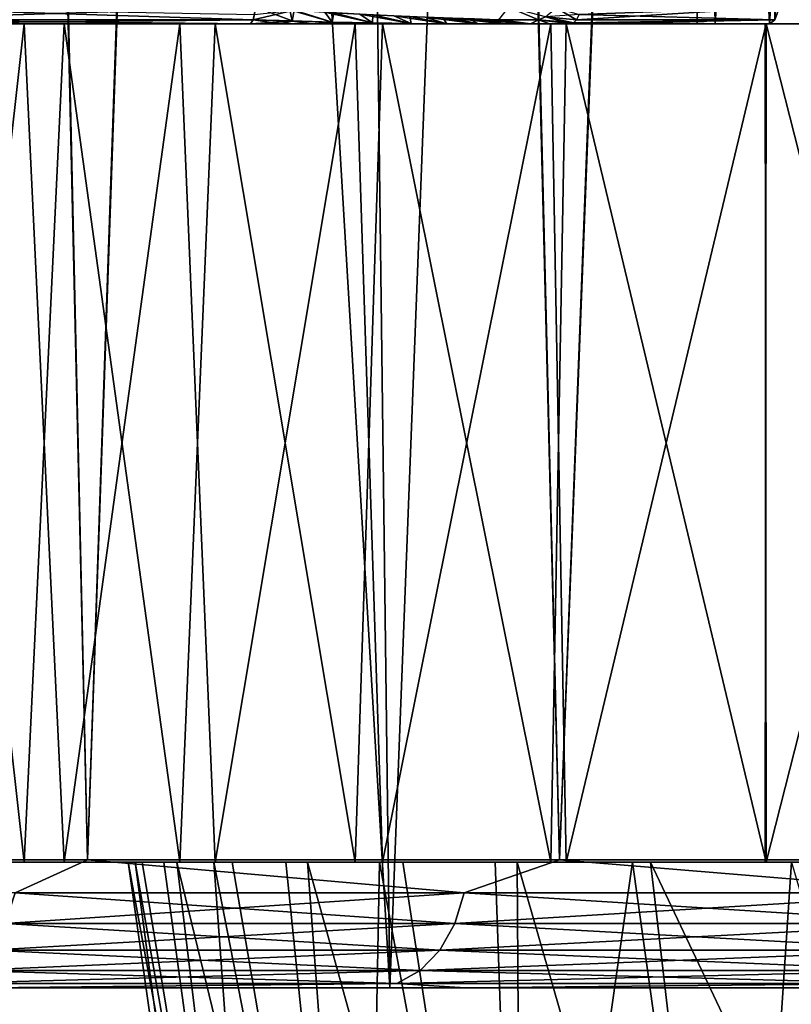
# Model space of a CAD drawing. Header units: millimetres. Extents: x -271.8 to -228.2, y -33.7 to 39.
# Tile 86 of 256: x -266.3 to -264.4, y 13 to 15.3. Entities that reach past the tile are written whole.
import ezdxf

# ---------------------------------------------------------------- set-up
doc = ezdxf.new("R2010")
doc.units = ezdxf.units.MM
doc.header["$LTSCALE"] = 21.359881
for name, color, linetype in [('13', 7, 'CONTINUOUS'), ('130', 7, 'CONTINUOUS'), ('142', 7, 'CONTINUOUS'), ('219', 7, 'CONTINUOUS'), ('221', 7, 'CONTINUOUS'), ('23', 7, 'CONTINUOUS'), ('248', 7, 'CONTINUOUS'), ('249', 7, 'CONTINUOUS'), ('250', 7, 'CONTINUOUS'), ('251', 7, 'CONTINUOUS'), ('252', 7, 'CONTINUOUS'), ('253', 7, 'CONTINUOUS'), ('26', 7, 'CONTINUOUS'), ('270', 7, 'CONTINUOUS'), ('272', 7, 'CONTINUOUS'), ('279', 7, 'CONTINUOUS'), ('280', 7, 'CONTINUOUS'), ('40', 7, 'CONTINUOUS'), ('67', 7, 'CONTINUOUS'), ('68', 7, 'CONTINUOUS'), ('70', 7, 'CONTINUOUS'), ('73', 7, 'CONTINUOUS'), ('77', 7, 'CONTINUOUS'), ('80', 7, 'CONTINUOUS')]:
    doc.layers.add(name, color=color, linetype=linetype)

msp = doc.modelspace()

# ---------------------------------------------------------------- linework, layer by layer
at = {"layer": '13', "color": 98, "linetype": 'Continuous', "true_color": 0x001a00}
for points in [[(-266.5704, 15.3, -5.6277), (-266.2474, 15.3, -6.5017), (-266.4714, 13.3, -5.9112), (-266.5704, 15.3, -5.6277)], [(-266.2474, 13.3, 6.5017), (-266.4714, 15.3, 5.9112), (-266.5704, 13.3, 5.6277), (-266.2474, 13.3, 6.5017)], [(-266.4714, 13.3, -5.9112), (-266.2474, 15.3, -6.5017), (-266.1517, 13.3, -6.7359), (-266.4714, 13.3, -5.9112)], [(-266.1517, 15.3, 6.7359), (-266.4714, 15.3, 5.9112), (-266.2474, 13.3, 6.5017), (-266.1517, 15.3, 6.7359)], [(-266.2474, 15.3, -6.5017), (-265.8762, 15.3, -7.3618), (-266.1517, 13.3, -6.7359), (-266.2474, 15.3, -6.5017)], [(-265.8762, 13.3, 7.3618), (-266.1517, 15.3, 6.7359), (-266.2474, 13.3, 6.5017), (-265.8762, 13.3, 7.3618)], [(-266.1517, 13.3, -6.7359), (-265.8762, 15.3, -7.3618), (-265.7915, 13.3, -7.5418), (-266.1517, 13.3, -6.7359)], [(-265.7915, 15.3, 7.5418), (-266.1517, 15.3, 6.7359), (-265.8762, 13.3, 7.3618), (-265.7915, 15.3, 7.5418)], [(-265.8762, 15.3, -7.3618), (-265.4571, 15.3, -8.2054), (-265.7915, 13.3, -7.5418), (-265.8762, 15.3, -7.3618)], [(-265.4571, 13.3, 8.2054), (-265.7915, 15.3, 7.5418), (-265.8762, 13.3, 7.3618), (-265.4571, 13.3, 8.2054)], [(-265.7915, 13.3, -7.5418), (-265.4571, 15.3, -8.2054), (-265.3918, 13.3, -8.3272), (-265.7915, 13.3, -7.5418)], [(-265.3918, 15.3, 8.3272), (-265.7915, 15.3, 7.5418), (-265.4571, 13.3, 8.2054), (-265.3918, 15.3, 8.3272)], [(-265.4571, 15.3, -8.2054), (-264.9904, 15.3, -9.0299), (-265.3918, 13.3, -8.3272), (-265.4571, 15.3, -8.2054)], [(-264.9904, 13.3, 9.0299), (-265.3918, 15.3, 8.3272), (-265.4571, 13.3, 8.2054), (-264.9904, 13.3, 9.0299)], [(-265.3918, 13.3, -8.3272), (-264.9904, 15.3, -9.0299), (-264.9539, 13.3, -9.0902), (-265.3918, 13.3, -8.3272)], [(-264.9539, 15.3, 9.0902), (-265.3918, 15.3, 8.3272), (-264.9904, 13.3, 9.0299), (-264.9539, 15.3, 9.0902)], [(-264.9904, 15.3, -9.0299), (-264.4766, 15.3, -9.8325), (-264.9539, 13.3, -9.0902), (-264.9904, 15.3, -9.0299)], [(-264.4766, 13.3, 9.8325), (-264.9539, 15.3, 9.0902), (-264.9904, 13.3, 9.0299), (-264.4766, 13.3, 9.8325)], [(-264.9539, 13.3, -9.0902), (-264.4766, 15.3, -9.8325), (-264.4787, 13.3, -9.8294), (-264.9539, 13.3, -9.0902)], [(-264.4787, 15.3, 9.8294), (-264.9539, 15.3, 9.0902), (-264.4766, 13.3, 9.8325), (-264.4787, 15.3, 9.8294)], [(-264.4787, 13.3, -9.8294), (-264.4766, 15.3, -9.8325), (-263.9677, 13.3, -10.543), (-264.4787, 13.3, -9.8294)], [(-263.9677, 15.3, 10.543), (-264.4787, 15.3, 9.8294), (-264.4766, 13.3, 9.8325), (-263.9677, 15.3, 10.543)], [(-264.4766, 15.3, -9.8325), (-263.9163, 15.3, -10.6106), (-263.9677, 13.3, -10.543), (-264.4766, 15.3, -9.8325)], [(-263.9163, 13.3, 10.6106), (-263.9677, 15.3, 10.543), (-264.4766, 13.3, 9.8325), (-263.9163, 13.3, 10.6106)]]:
    msp.add_3dface(points, dxfattribs=at)
at = {"layer": '130', "color": 3, "linetype": 'Continuous'}
for points in [[(-267.097, 13.3052, 10.5715), (-266.0965, 13.3052, 12.0402), (-266.2686, 13.2269, 11.8219), (-267.097, 13.3052, 10.5715)], [(-266.0965, 13.3052, 12.0402), (-265.1973, 13.2269, 13.1706), (-266.2686, 13.2269, 11.8219), (-266.0965, 13.3052, 12.0402)], [(-266.0965, 13.3052, 12.0402), (-264.9702, 13.3052, 13.4148), (-265.1973, 13.2269, 13.1706), (-266.0965, 13.3052, 12.0402)], [(-264.9702, 13.3052, 13.4148), (-264.0146, 13.2269, 14.4227), (-265.1973, 13.2269, 13.1706), (-264.9702, 13.3052, 13.4148)], [(-264.9702, 13.3052, 13.4148), (-263.7269, 13.3052, 14.6846), (-264.0146, 13.2269, 14.4227), (-264.9702, 13.3052, 13.4148)], [(-265.2195, 13.1532, 13.1898), (-266.2923, 13.1532, 11.8392), (-265.1973, 13.2269, 13.1706), (-265.2195, 13.1532, 13.1898)], [(-265.1973, 13.2269, 13.1706), (-266.2923, 13.1532, 11.8392), (-266.2686, 13.2269, 11.8219), (-265.1973, 13.2269, 13.1706)], [(-264.035, 13.1532, 14.4437), (-265.2195, 13.1532, 13.1898), (-264.0146, 13.2269, 14.4227), (-264.035, 13.1532, 14.4437)], [(-264.0146, 13.2269, 14.4227), (-265.2195, 13.1532, 13.1898), (-265.1973, 13.2269, 13.1706), (-264.0146, 13.2269, 14.4227)], [(-265.2554, 13.0898, 13.221), (-266.3308, 13.0898, 11.8671), (-265.2195, 13.1532, 13.1898), (-265.2554, 13.0898, 13.221)], [(-265.2195, 13.1532, 13.1898), (-266.3308, 13.0898, 11.8671), (-266.2923, 13.1532, 11.8392), (-265.2195, 13.1532, 13.1898)], [(-264.0682, 13.0898, 14.4779), (-265.2554, 13.0898, 13.221), (-264.035, 13.1532, 14.4437), (-264.0682, 13.0898, 14.4779)], [(-264.035, 13.1532, 14.4437), (-265.2554, 13.0898, 13.221), (-265.2195, 13.1532, 13.1898), (-264.035, 13.1532, 14.4437)], [(-265.3027, 13.0411, 13.2619), (-266.3813, 13.0411, 11.9039), (-265.2554, 13.0898, 13.221), (-265.3027, 13.0411, 13.2619)], [(-265.2554, 13.0898, 13.221), (-266.3813, 13.0411, 11.9039), (-266.3308, 13.0898, 11.8671), (-265.2554, 13.0898, 13.221)], [(-264.1118, 13.0411, 14.5227), (-265.3027, 13.0411, 13.2619), (-264.0682, 13.0898, 14.4779), (-264.1118, 13.0411, 14.5227)], [(-264.0682, 13.0898, 14.4779), (-265.3027, 13.0411, 13.2619), (-265.2554, 13.0898, 13.221), (-264.0682, 13.0898, 14.4779)], [(-265.3579, 13.0104, 13.3098), (-266.4405, 13.0104, 11.9468), (-265.3027, 13.0411, 13.2619), (-265.3579, 13.0104, 13.3098)], [(-265.3027, 13.0411, 13.2619), (-266.4405, 13.0104, 11.9468), (-266.3813, 13.0411, 11.9039), (-265.3027, 13.0411, 13.2619)], [(-264.1627, 13.0104, 14.5751), (-265.3579, 13.0104, 13.3098), (-264.1118, 13.0411, 14.5227), (-264.1627, 13.0104, 14.5751)], [(-264.1118, 13.0411, 14.5227), (-265.3579, 13.0104, 13.3098), (-265.3027, 13.0411, 13.2619), (-264.1118, 13.0411, 14.5227)], [(-265.3579, 13.0104, 13.3098), (-266.3369, 13, 12.2196), (-266.4405, 13.0104, 11.9468), (-265.3579, 13.0104, 13.3098)], [(-265.1938, 13, 13.6147), (-266.3369, 13, 12.2196), (-265.3579, 13.0104, 13.3098), (-265.1938, 13, 13.6147)], [(-264.1627, 13.0104, 14.5751), (-265.1938, 13, 13.6147), (-265.3579, 13.0104, 13.3098), (-264.1627, 13.0104, 14.5751)], [(-263.9319, 13, 14.9035), (-265.1938, 13, 13.6147), (-264.1627, 13.0104, 14.5751), (-263.9319, 13, 14.9035)]]:
    msp.add_3dface(points, dxfattribs=at)
at = {"layer": '142', "color": 3, "linetype": 'Continuous'}
for points in [[(-266.0965, 13.3052, -12.0402), (-267.097, 13.3052, -10.5715), (-266.2686, 13.2269, -11.8219), (-266.0965, 13.3052, -12.0402)], [(-266.0965, 13.3052, -12.0402), (-266.2686, 13.2269, -11.8219), (-265.1973, 13.2269, -13.1706), (-266.0965, 13.3052, -12.0402)], [(-264.9702, 13.3052, -13.4148), (-266.0965, 13.3052, -12.0402), (-265.1973, 13.2269, -13.1706), (-264.9702, 13.3052, -13.4148)], [(-264.9702, 13.3052, -13.4148), (-265.1973, 13.2269, -13.1706), (-264.0146, 13.2269, -14.4227), (-264.9702, 13.3052, -13.4148)], [(-263.7269, 13.3052, -14.6846), (-264.9702, 13.3052, -13.4148), (-264.0146, 13.2269, -14.4227), (-263.7269, 13.3052, -14.6846)], [(-266.2923, 13.1532, -11.8392), (-265.2195, 13.1532, -13.1898), (-266.2686, 13.2269, -11.8219), (-266.2923, 13.1532, -11.8392)], [(-266.2686, 13.2269, -11.8219), (-265.2195, 13.1532, -13.1898), (-265.1973, 13.2269, -13.1706), (-266.2686, 13.2269, -11.8219)], [(-265.2195, 13.1532, -13.1898), (-264.035, 13.1532, -14.4437), (-265.1973, 13.2269, -13.1706), (-265.2195, 13.1532, -13.1898)], [(-265.1973, 13.2269, -13.1706), (-264.035, 13.1532, -14.4437), (-264.0146, 13.2269, -14.4227), (-265.1973, 13.2269, -13.1706)], [(-266.3308, 13.0898, -11.8671), (-265.2554, 13.0898, -13.221), (-266.2923, 13.1532, -11.8392), (-266.3308, 13.0898, -11.8671)], [(-266.2923, 13.1532, -11.8392), (-265.2554, 13.0898, -13.221), (-265.2195, 13.1532, -13.1898), (-266.2923, 13.1532, -11.8392)], [(-265.2554, 13.0898, -13.221), (-264.0682, 13.0898, -14.4779), (-265.2195, 13.1532, -13.1898), (-265.2554, 13.0898, -13.221)], [(-265.2195, 13.1532, -13.1898), (-264.0682, 13.0898, -14.4779), (-264.035, 13.1532, -14.4437), (-265.2195, 13.1532, -13.1898)], [(-266.3813, 13.0411, -11.9039), (-265.3027, 13.0411, -13.2619), (-266.3308, 13.0898, -11.8671), (-266.3813, 13.0411, -11.9039)], [(-266.3308, 13.0898, -11.8671), (-265.3027, 13.0411, -13.2619), (-265.2554, 13.0898, -13.221), (-266.3308, 13.0898, -11.8671)], [(-265.3027, 13.0411, -13.2619), (-264.1118, 13.0411, -14.5227), (-265.2554, 13.0898, -13.221), (-265.3027, 13.0411, -13.2619)], [(-265.2554, 13.0898, -13.221), (-264.1118, 13.0411, -14.5227), (-264.0682, 13.0898, -14.4779), (-265.2554, 13.0898, -13.221)], [(-266.4405, 13.0104, -11.9468), (-265.3579, 13.0104, -13.3098), (-266.3813, 13.0411, -11.9039), (-266.4405, 13.0104, -11.9468)], [(-266.3813, 13.0411, -11.9039), (-265.3579, 13.0104, -13.3098), (-265.3027, 13.0411, -13.2619), (-266.3813, 13.0411, -11.9039)], [(-265.3579, 13.0104, -13.3098), (-264.1627, 13.0104, -14.5751), (-265.3027, 13.0411, -13.2619), (-265.3579, 13.0104, -13.3098)], [(-265.3027, 13.0411, -13.2619), (-264.1627, 13.0104, -14.5751), (-264.1118, 13.0411, -14.5227), (-265.3027, 13.0411, -13.2619)], [(-266.4405, 13.0104, -11.9468), (-266.3369, 13, -12.2196), (-265.3579, 13.0104, -13.3098), (-266.4405, 13.0104, -11.9468)], [(-266.3369, 13, -12.2196), (-265.1938, 13, -13.6147), (-265.3579, 13.0104, -13.3098), (-266.3369, 13, -12.2196)], [(-265.3579, 13.0104, -13.3098), (-265.1938, 13, -13.6147), (-264.1627, 13.0104, -14.5751), (-265.3579, 13.0104, -13.3098)], [(-265.1938, 13, -13.6147), (-263.9319, 13, -14.9035), (-264.1627, 13.0104, -14.5751), (-265.1938, 13, -13.6147)]]:
    msp.add_3dface(points, dxfattribs=at)
at = {"layer": '219', "color": 3, "linetype": 'Continuous'}
for points in [[(-264.9294, 15.3102, -2.4067), (-264.923, 15.3228, -2.4433), (-264.4562, 15.3102, -2.3232), (-264.9294, 15.3102, -2.4067)], [(-264.4562, 15.3102, -2.3232), (-264.923, 15.3228, -2.4433), (-264.4445, 15.3401, -2.3945), (-264.4562, 15.3102, -2.3232)], [(-264.4683, 15.3, -2.2465), (-264.9429, 15.3, -2.3302), (-264.9361, 15.3026, -2.3688), (-264.4683, 15.3, -2.2465)], [(-264.4683, 15.3, -2.2465), (-264.9361, 15.3026, -2.3688), (-264.4562, 15.3102, -2.3232), (-264.4683, 15.3, -2.2465)], [(-264.9361, 15.3026, -2.3688), (-264.9294, 15.3102, -2.4067), (-264.4562, 15.3102, -2.3232), (-264.9361, 15.3026, -2.3688)]]:
    msp.add_3dface(points, dxfattribs=at)
at = {"layer": '221', "color": 3, "linetype": 'Continuous'}
for points in [[(-264.923, 15.3228, 2.4432), (-264.9294, 15.3102, 2.4067), (-264.4445, 15.3401, 2.3945), (-264.923, 15.3228, 2.4432)], [(-264.4445, 15.3401, 2.3945), (-264.9294, 15.3102, 2.4067), (-264.4562, 15.3102, 2.3232), (-264.4445, 15.3401, 2.3945)], [(-264.9429, 15.3, 2.3302), (-264.4683, 15.3, 2.2465), (-264.4562, 15.3102, 2.3232), (-264.9429, 15.3, 2.3302)], [(-264.9361, 15.3026, 2.3687), (-264.9429, 15.3, 2.3302), (-264.4562, 15.3102, 2.3232), (-264.9361, 15.3026, 2.3687)], [(-264.9294, 15.3102, 2.4067), (-264.9361, 15.3026, 2.3687), (-264.4562, 15.3102, 2.3232), (-264.9294, 15.3102, 2.4067)]]:
    msp.add_3dface(points, dxfattribs=at)
at = {"layer": '23', "color": 98, "linetype": 'Continuous', "true_color": 0x001a00}
for points in [[(-266.2474, 15.3, -6.5017), (-266.5704, 15.3, -5.6277), (-266.4714, 15.3, 5.9112), (-266.2474, 15.3, -6.5017)], [(-266.2474, 15.3, -6.5017), (-266.4714, 15.3, 5.9112), (-266.1517, 15.3, 6.7359), (-266.2474, 15.3, -6.5017)], [(-265.8762, 15.3, -7.3618), (-266.2474, 15.3, -6.5017), (-266.1517, 15.3, 6.7359), (-265.8762, 15.3, -7.3618)], [(-265.8762, 15.3, -7.3618), (-266.1517, 15.3, 6.7359), (-265.7915, 15.3, 7.5418), (-265.8762, 15.3, -7.3618)], [(-265.4571, 15.3, -8.2054), (-265.8762, 15.3, -7.3618), (-265.7915, 15.3, 7.5418), (-265.4571, 15.3, -8.2054)], [(-265.4571, 15.3, -8.2054), (-265.7915, 15.3, 7.5418), (-265.3918, 15.3, 8.3272), (-265.4571, 15.3, -8.2054)], [(-264.9904, 15.3, -9.0299), (-265.4571, 15.3, -8.2054), (-265.3918, 15.3, 8.3272), (-264.9904, 15.3, -9.0299)], [(-264.9904, 15.3, -9.0299), (-265.3918, 15.3, 8.3272), (-264.9539, 15.3, 9.0902), (-264.9904, 15.3, -9.0299)], [(-264.4766, 15.3, -9.8325), (-264.9904, 15.3, -9.0299), (-264.4787, 15.3, 9.8294), (-264.4766, 15.3, -9.8325)], [(-264.9904, 15.3, -9.0299), (-264.9539, 15.3, 9.0902), (-264.4787, 15.3, 9.8294), (-264.9904, 15.3, -9.0299)], [(-264.4766, 15.3, -9.8325), (-264.4787, 15.3, 9.8294), (-263.9677, 15.3, 10.543), (-264.4766, 15.3, -9.8325)], [(-263.9163, 15.3, -10.6106), (-264.4766, 15.3, -9.8325), (-263.9379, 15.3, -1.3171), (-263.9163, 15.3, -10.6106)], [(-264.4766, 15.3, -9.8325), (-263.9677, 15.3, 10.543), (-263.9959, 15.3, 0.3382), (-264.4766, 15.3, -9.8325)], [(-263.9379, 15.3, -1.3171), (-264.4766, 15.3, -9.8325), (-263.9914, 15.3, -0.4919), (-263.9379, 15.3, -1.3171)], [(-263.9914, 15.3, -0.4919), (-264.4766, 15.3, -9.8325), (-263.9959, 15.3, 0.3382), (-263.9914, 15.3, -0.4919)]]:
    msp.add_3dface(points, dxfattribs=at)
at = {"layer": '248', "color": 3, "linetype": 'Continuous'}
for points in [[(-266.6499, 15.3229, 1.2708), (-266.6531, 15.3102, 1.2338), (-265.6944, 15.3402, 1.2226), (-266.6499, 15.3229, 1.2708)], [(-265.6944, 15.3402, 1.2226), (-266.6531, 15.3102, 1.2338), (-265.7007, 15.3102, 1.1504), (-265.6944, 15.3402, 1.2226)], [(-266.6599, 15.3, 1.1564), (-265.7075, 15.3, 1.0731), (-265.7007, 15.3102, 1.1504), (-266.6599, 15.3, 1.1564)], [(-266.6531, 15.3102, 1.2338), (-266.6599, 15.3, 1.1564), (-265.7007, 15.3102, 1.1504), (-266.6531, 15.3102, 1.2338)]]:
    msp.add_3dface(points, dxfattribs=at)
at = {"layer": '249', "color": 3, "linetype": 'Continuous'}
for points in [[(-265.6944, 15.3402, 1.2226), (-265.7007, 15.3102, 1.1504), (-265.6078, 15.3072, 1.1374), (-265.6944, 15.3402, 1.2226)], [(-265.6944, 15.3402, 1.2226), (-265.6078, 15.3072, 1.1374), (-265.6134, 15.334, 1.2109), (-265.6944, 15.3402, 1.2226)], [(-265.6078, 15.3072, 1.1374), (-265.512, 15.3047, 1.1403), (-265.6134, 15.334, 1.2109), (-265.6078, 15.3072, 1.1374)], [(-265.6134, 15.334, 1.2109), (-265.512, 15.3047, 1.1403), (-265.5298, 15.3285, 1.2128), (-265.6134, 15.334, 1.2109)], [(-265.512, 15.3047, 1.1403), (-265.4163, 15.3028, 1.16), (-265.5298, 15.3285, 1.2128), (-265.512, 15.3047, 1.1403)], [(-265.5298, 15.3285, 1.2128), (-265.4163, 15.3028, 1.16), (-265.4462, 15.3236, 1.2294), (-265.5298, 15.3285, 1.2128)], [(-265.4163, 15.3028, 1.16), (-265.3239, 15.3015, 1.1971), (-265.4462, 15.3236, 1.2294), (-265.4163, 15.3028, 1.16)], [(-265.4462, 15.3236, 1.2294), (-265.3239, 15.3015, 1.1971), (-265.3654, 15.3195, 1.2611), (-265.4462, 15.3236, 1.2294)], [(-265.3239, 15.3015, 1.1971), (-265.2385, 15.3007, 1.2514), (-265.3654, 15.3195, 1.2611), (-265.3239, 15.3015, 1.1971)], [(-265.3654, 15.3195, 1.2611), (-265.2385, 15.3007, 1.2514), (-265.2907, 15.3162, 1.3077), (-265.3654, 15.3195, 1.2611)], [(-265.7075, 15.3, 1.0731), (-265.6345, 15.3, 1.0709), (-265.7007, 15.3102, 1.1504), (-265.7075, 15.3, 1.0731)], [(-265.7007, 15.3102, 1.1504), (-265.6345, 15.3, 1.0709), (-265.6078, 15.3072, 1.1374), (-265.7007, 15.3102, 1.1504)], [(-265.6345, 15.3, 1.0709), (-265.5629, 15.3, 1.0768), (-265.6078, 15.3072, 1.1374), (-265.6345, 15.3, 1.0709)], [(-265.6078, 15.3072, 1.1374), (-265.5629, 15.3, 1.0768), (-265.512, 15.3047, 1.1403), (-265.6078, 15.3072, 1.1374)], [(-265.5629, 15.3, 1.0768), (-265.4943, 15.3, 1.0903), (-265.512, 15.3047, 1.1403), (-265.5629, 15.3, 1.0768)], [(-265.4943, 15.3, 1.0903), (-265.4285, 15.3, 1.1109), (-265.512, 15.3047, 1.1403), (-265.4943, 15.3, 1.0903)], [(-265.512, 15.3047, 1.1403), (-265.4285, 15.3, 1.1109), (-265.4163, 15.3028, 1.16), (-265.512, 15.3047, 1.1403)], [(-265.4285, 15.3, 1.1109), (-265.3656, 15.3, 1.1384), (-265.4163, 15.3028, 1.16), (-265.4285, 15.3, 1.1109)], [(-265.4163, 15.3028, 1.16), (-265.3656, 15.3, 1.1384), (-265.3239, 15.3015, 1.1971), (-265.4163, 15.3028, 1.16)], [(-265.3656, 15.3, 1.1384), (-265.3066, 15.3, 1.1724), (-265.3239, 15.3015, 1.1971), (-265.3656, 15.3, 1.1384)], [(-265.3066, 15.3, 1.1724), (-265.2522, 15.3, 1.2122), (-265.3239, 15.3015, 1.1971), (-265.3066, 15.3, 1.1724)], [(-265.3239, 15.3015, 1.1971), (-265.2522, 15.3, 1.2122), (-265.2385, 15.3007, 1.2514), (-265.3239, 15.3015, 1.1971)], [(-265.2385, 15.3007, 1.2514), (-265.1638, 15.3003, 1.322), (-265.2907, 15.3162, 1.3077), (-265.2385, 15.3007, 1.2514)], [(-265.2907, 15.3162, 1.3077), (-265.1638, 15.3003, 1.322), (-265.2254, 15.3137, 1.3686), (-265.2907, 15.3162, 1.3077)], [(-265.2522, 15.3, 1.2122), (-265.203, 15.3, 1.2573), (-265.2385, 15.3007, 1.2514), (-265.2522, 15.3, 1.2122)], [(-265.203, 15.3, 1.2573), (-265.1594, 15.3, 1.3072), (-265.2385, 15.3007, 1.2514), (-265.203, 15.3, 1.2573)], [(-265.2385, 15.3007, 1.2514), (-265.1594, 15.3, 1.3072), (-265.1638, 15.3003, 1.322), (-265.2385, 15.3007, 1.2514)], [(-265.1638, 15.3003, 1.322), (-265.1036, 15.3001, 1.4068), (-265.2254, 15.3137, 1.3686), (-265.1638, 15.3003, 1.322)], [(-265.2254, 15.3137, 1.3686), (-265.1036, 15.3001, 1.4068), (-265.1727, 15.312, 1.4418), (-265.2254, 15.3137, 1.3686)], [(-265.1036, 15.3001, 1.4068), (-265.0612, 15.3, 1.5027), (-265.1727, 15.312, 1.4418), (-265.1036, 15.3001, 1.4068)], [(-265.1727, 15.312, 1.4418), (-265.0612, 15.3, 1.5027), (-265.1357, 15.3109, 1.5248), (-265.1727, 15.312, 1.4418)], [(-265.1594, 15.3, 1.3072), (-265.1217, 15.3, 1.3613), (-265.1638, 15.3003, 1.322), (-265.1594, 15.3, 1.3072)], [(-265.1638, 15.3003, 1.322), (-265.1217, 15.3, 1.3613), (-265.1036, 15.3001, 1.4068), (-265.1638, 15.3003, 1.322)], [(-265.0612, 15.3, 1.5027), (-265.0391, 15.3, 1.6058), (-265.1357, 15.3109, 1.5248), (-265.0612, 15.3, 1.5027)], [(-265.1357, 15.3109, 1.5248), (-265.0391, 15.3, 1.6058), (-265.1155, 15.3103, 1.6139), (-265.1357, 15.3109, 1.5248)], [(-265.1217, 15.3, 1.3613), (-265.0905, 15.3, 1.419), (-265.1036, 15.3001, 1.4068), (-265.1217, 15.3, 1.3613)], [(-265.0905, 15.3, 1.419), (-265.066, 15.3, 1.4795), (-265.1036, 15.3001, 1.4068), (-265.0905, 15.3, 1.419)], [(-265.1036, 15.3001, 1.4068), (-265.066, 15.3, 1.4795), (-265.0612, 15.3, 1.5027), (-265.1036, 15.3001, 1.4068)], [(-265.066, 15.3, 1.4795), (-265.0486, 15.3, 1.5416), (-265.0612, 15.3, 1.5027), (-265.066, 15.3, 1.4795)], [(-265.0486, 15.3, 1.5416), (-265.038, 15.3, 1.6057), (-265.0612, 15.3, 1.5027), (-265.0486, 15.3, 1.5416)], [(-265.0612, 15.3, 1.5027), (-265.038, 15.3, 1.6057), (-265.0391, 15.3, 1.6058), (-265.0612, 15.3, 1.5027)]]:
    msp.add_3dface(points, dxfattribs=at)
at = {"layer": '250', "color": 3, "linetype": 'Continuous'}
for points in [[(-265.0913, 15.3403, 2.3534), (-265.1155, 15.3103, 1.6139), (-265.0196, 15.3102, 2.3422), (-265.0913, 15.3403, 2.3534)], [(-265.1155, 15.3103, 1.6139), (-265.0391, 15.3, 1.6058), (-265.0196, 15.3102, 2.3422), (-265.1155, 15.3103, 1.6139)], [(-265.0391, 15.3, 1.6058), (-265.038, 15.3, 1.6057), (-265.0196, 15.3102, 2.3422), (-265.0391, 15.3, 1.6058)], [(-265.038, 15.3, 1.6057), (-264.9932, 15.3, 1.9815), (-265.0196, 15.3102, 2.3422), (-265.038, 15.3, 1.6057)], [(-264.9932, 15.3, 1.9815), (-264.9429, 15.3, 2.3302), (-265.0196, 15.3102, 2.3422), (-264.9932, 15.3, 1.9815)]]:
    msp.add_3dface(points, dxfattribs=at)
at = {"layer": '251', "color": 3, "linetype": 'Continuous'}
for points in [[(-265.0388, 15.3, -1.6058), (-265.1161, 15.3104, -1.614), (-265.0198, 15.3103, -2.3422), (-265.0388, 15.3, -1.6058)], [(-264.9429, 15.3, -2.3302), (-265.0388, 15.3, -1.6058), (-265.0198, 15.3103, -2.3422), (-264.9429, 15.3, -2.3302)], [(-264.9429, 15.3, -2.3302), (-264.9932, 15.3, -1.9815), (-265.0388, 15.3, -1.6058), (-264.9429, 15.3, -2.3302)], [(-264.9932, 15.3, -1.9815), (-265.038, 15.3, -1.6057), (-265.0388, 15.3, -1.6058), (-264.9932, 15.3, -1.9815)]]:
    msp.add_3dface(points, dxfattribs=at)
at = {"layer": '252', "color": 3, "linetype": 'Continuous'}
for points in [[(-265.6975, 15.3227, -1.1872), (-265.603, 15.3332, -1.2101), (-265.7007, 15.3101, -1.1501), (-265.6975, 15.3227, -1.1872)], [(-265.7007, 15.3101, -1.1501), (-265.603, 15.3332, -1.2101), (-265.6078, 15.3071, -1.1371), (-265.7007, 15.3101, -1.1501)], [(-265.6078, 15.3071, -1.1371), (-265.603, 15.3332, -1.2101), (-265.512, 15.3046, -1.14), (-265.6078, 15.3071, -1.1371)], [(-265.603, 15.3332, -1.2101), (-265.5087, 15.327, -1.2153), (-265.512, 15.3046, -1.14), (-265.603, 15.3332, -1.2101)], [(-265.512, 15.3046, -1.14), (-265.5087, 15.327, -1.2153), (-265.4162, 15.3028, -1.1597), (-265.512, 15.3046, -1.14)], [(-265.5087, 15.327, -1.2153), (-265.4153, 15.3219, -1.2392), (-265.4162, 15.3028, -1.1597), (-265.5087, 15.327, -1.2153)], [(-265.4162, 15.3028, -1.1597), (-265.4153, 15.3219, -1.2392), (-265.3237, 15.3015, -1.1968), (-265.4162, 15.3028, -1.1597)], [(-265.4153, 15.3219, -1.2392), (-265.3269, 15.3177, -1.2823), (-265.3237, 15.3015, -1.1968), (-265.4153, 15.3219, -1.2392)], [(-265.7075, 15.3, -1.0731), (-265.7007, 15.3101, -1.1501), (-265.6078, 15.3071, -1.1371), (-265.7075, 15.3, -1.0731)], [(-265.6336, 15.3, -1.0709), (-265.7075, 15.3, -1.0731), (-265.6078, 15.3071, -1.1371), (-265.6336, 15.3, -1.0709)], [(-265.5614, 15.3, -1.077), (-265.6336, 15.3, -1.0709), (-265.6078, 15.3071, -1.1371), (-265.5614, 15.3, -1.077)], [(-265.5614, 15.3, -1.077), (-265.6078, 15.3071, -1.1371), (-265.512, 15.3046, -1.14), (-265.5614, 15.3, -1.077)], [(-265.4926, 15.3, -1.0907), (-265.5614, 15.3, -1.077), (-265.512, 15.3046, -1.14), (-265.4926, 15.3, -1.0907)], [(-265.4926, 15.3, -1.0907), (-265.512, 15.3046, -1.14), (-265.4162, 15.3028, -1.1597), (-265.4926, 15.3, -1.0907)], [(-265.427, 15.3, -1.1114), (-265.4926, 15.3, -1.0907), (-265.4162, 15.3028, -1.1597), (-265.427, 15.3, -1.1114)], [(-265.3644, 15.3, -1.139), (-265.427, 15.3, -1.1114), (-265.4162, 15.3028, -1.1597), (-265.3644, 15.3, -1.139)], [(-265.3644, 15.3, -1.139), (-265.4162, 15.3028, -1.1597), (-265.3237, 15.3015, -1.1968), (-265.3644, 15.3, -1.139)], [(-265.3056, 15.3, -1.173), (-265.3644, 15.3, -1.139), (-265.3237, 15.3015, -1.1968), (-265.3056, 15.3, -1.173)], [(-265.3269, 15.3177, -1.2823), (-265.2484, 15.3145, -1.344), (-265.2383, 15.3007, -1.2512), (-265.3269, 15.3177, -1.2823)], [(-265.3237, 15.3015, -1.1968), (-265.3269, 15.3177, -1.2823), (-265.2383, 15.3007, -1.2512), (-265.3237, 15.3015, -1.1968)], [(-265.3056, 15.3, -1.173), (-265.3237, 15.3015, -1.1968), (-265.2383, 15.3007, -1.2512), (-265.3056, 15.3, -1.173)], [(-265.2514, 15.3, -1.2129), (-265.3056, 15.3, -1.173), (-265.2383, 15.3007, -1.2512), (-265.2514, 15.3, -1.2129)], [(-265.2024, 15.3, -1.2579), (-265.2514, 15.3, -1.2129), (-265.2383, 15.3007, -1.2512), (-265.2024, 15.3, -1.2579)], [(-265.2484, 15.3145, -1.344), (-265.1843, 15.3123, -1.4223), (-265.1636, 15.3002, -1.3218), (-265.2484, 15.3145, -1.344)], [(-265.2383, 15.3007, -1.2512), (-265.2484, 15.3145, -1.344), (-265.1636, 15.3002, -1.3218), (-265.2383, 15.3007, -1.2512)], [(-265.2024, 15.3, -1.2579), (-265.2383, 15.3007, -1.2512), (-265.1636, 15.3002, -1.3218), (-265.2024, 15.3, -1.2579)], [(-265.159, 15.3, -1.3078), (-265.2024, 15.3, -1.2579), (-265.1636, 15.3002, -1.3218), (-265.159, 15.3, -1.3078)], [(-265.1843, 15.3123, -1.4223), (-265.1391, 15.3109, -1.514), (-265.1034, 15.3001, -1.4066), (-265.1843, 15.3123, -1.4223)], [(-265.1636, 15.3002, -1.3218), (-265.1843, 15.3123, -1.4223), (-265.1034, 15.3001, -1.4066), (-265.1636, 15.3002, -1.3218)], [(-265.1215, 15.3, -1.3617), (-265.159, 15.3, -1.3078), (-265.1636, 15.3002, -1.3218), (-265.1215, 15.3, -1.3617)], [(-265.1215, 15.3, -1.3617), (-265.1636, 15.3002, -1.3218), (-265.1034, 15.3001, -1.4066), (-265.1215, 15.3, -1.3617)], [(-265.1391, 15.3109, -1.514), (-265.1161, 15.3104, -1.614), (-265.0609, 15.3, -1.5027), (-265.1391, 15.3109, -1.514)], [(-265.1034, 15.3001, -1.4066), (-265.1391, 15.3109, -1.514), (-265.0609, 15.3, -1.5027), (-265.1034, 15.3001, -1.4066)], [(-265.0903, 15.3, -1.4193), (-265.1215, 15.3, -1.3617), (-265.1034, 15.3001, -1.4066), (-265.0903, 15.3, -1.4193)], [(-265.1161, 15.3104, -1.614), (-265.0388, 15.3, -1.6058), (-265.0609, 15.3, -1.5027), (-265.1161, 15.3104, -1.614)], [(-265.0903, 15.3, -1.4193), (-265.1034, 15.3001, -1.4066), (-265.0609, 15.3, -1.5027), (-265.0903, 15.3, -1.4193)], [(-265.0659, 15.3, -1.4797), (-265.0903, 15.3, -1.4193), (-265.0609, 15.3, -1.5027), (-265.0659, 15.3, -1.4797)], [(-265.0486, 15.3, -1.5415), (-265.0659, 15.3, -1.4797), (-265.0609, 15.3, -1.5027), (-265.0486, 15.3, -1.5415)], [(-265.0388, 15.3, -1.6058), (-265.0486, 15.3, -1.5415), (-265.0609, 15.3, -1.5027), (-265.0388, 15.3, -1.6058)], [(-265.038, 15.3, -1.6057), (-265.0486, 15.3, -1.5415), (-265.0388, 15.3, -1.6058), (-265.038, 15.3, -1.6057)]]:
    msp.add_3dface(points, dxfattribs=at)
at = {"layer": '253', "color": 3, "linetype": 'Continuous'}
for points in [[(-266.6469, 15.3401, -1.3056), (-265.7007, 15.3101, -1.1501), (-266.6532, 15.3101, -1.2335), (-266.6469, 15.3401, -1.3056)], [(-265.6975, 15.3227, -1.1872), (-265.7007, 15.3101, -1.1501), (-266.6469, 15.3401, -1.3056), (-265.6975, 15.3227, -1.1872)], [(-265.7075, 15.3, -1.0731), (-266.6599, 15.3, -1.1564), (-266.6532, 15.3101, -1.2335), (-265.7075, 15.3, -1.0731)], [(-265.7007, 15.3101, -1.1501), (-265.7075, 15.3, -1.0731), (-266.6532, 15.3101, -1.2335), (-265.7007, 15.3101, -1.1501)]]:
    msp.add_3dface(points, dxfattribs=at)
at = {"layer": '26', "color": 7, "linetype": 'Continuous'}
for points in [[(-265.9993, 13.3, 0.1449), (-265.9822, 13.3, -0.7551), (-265.7363, 11.4548), (-265.9993, 13.3, 0.1449)], [(-265.9661, 13.3, 1.0409), (-265.9993, 13.3, 0.1449), (-265.6606, 11.4548, 1.5424), (-265.9661, 13.3, 1.0409)], [(-265.6606, 11.4548, 1.5424), (-265.9993, 13.3, 0.1449), (-265.7363, 11.4548), (-265.6606, 11.4548, 1.5424)], [(-265.9822, 13.3, -0.7551), (-265.914, 13.3, -1.6567), (-265.6606, 11.4548, -1.5424), (-265.9822, 13.3, -0.7551)], [(-265.7363, 11.4548), (-265.9822, 13.3, -0.7551), (-265.6606, 11.4548, -1.5424), (-265.7363, 11.4548)], [(-265.8831, 13.3, 1.9303), (-265.9661, 13.3, 1.0409), (-265.6606, 11.4548, 1.5424), (-265.8831, 13.3, 1.9303)], [(-265.914, 13.3, -1.6567), (-265.7944, 13.3, -2.557), (-265.6606, 11.4548, -1.5424), (-265.914, 13.3, -1.6567)], [(-265.7512, 13.3, 2.8106), (-265.8831, 13.3, 1.9303), (-265.434, 11.4548, 3.07), (-265.7512, 13.3, 2.8106)], [(-265.434, 11.4548, 3.07), (-265.8831, 13.3, 1.9303), (-265.6606, 11.4548, 1.5424), (-265.434, 11.4548, 3.07)], [(-265.7944, 13.3, -2.557), (-265.6229, 13.3, -3.4533), (-265.434, 11.4548, -3.07), (-265.7944, 13.3, -2.557)], [(-265.6606, 11.4548, -1.5424), (-265.7944, 13.3, -2.557), (-265.434, 11.4548, -3.07), (-265.6606, 11.4548, -1.5424)], [(-265.5712, 13.3, 3.6795), (-265.7512, 13.3, 2.8106), (-265.434, 11.4548, 3.07), (-265.5712, 13.3, 3.6795)], [(-265.6229, 13.3, -3.4533), (-265.3994, 13.3, -4.3428), (-265.434, 11.4548, -3.07), (-265.6229, 13.3, -3.4533)], [(-265.344, 13.3, 4.5345), (-265.5712, 13.3, 3.6795), (-265.0587, 11.4548, 4.568), (-265.344, 13.3, 4.5345)], [(-265.0587, 11.4548, 4.568), (-265.5712, 13.3, 3.6795), (-265.434, 11.4548, 3.07), (-265.0587, 11.4548, 4.568)], [(-265.434, 11.4548, -3.07), (-265.3994, 13.3, -4.3428), (-265.0587, 11.4548, -4.568), (-265.434, 11.4548, -3.07)], [(-265.3994, 13.3, -4.3428), (-265.1236, 13.3, -5.2226), (-265.0587, 11.4548, -4.568), (-265.3994, 13.3, -4.3428)], [(-265.0707, 13.3, 5.3734), (-265.344, 13.3, 4.5345), (-265.0587, 11.4548, 4.568), (-265.0707, 13.3, 5.3734)], [(-265.1236, 13.3, -5.2226), (-264.7957, 13.3, -6.0899), (-265.0587, 11.4548, -4.568), (-265.1236, 13.3, -5.2226)], [(-264.7524, 13.3, 6.194), (-265.0707, 13.3, 5.3734), (-264.5385, 11.4548, 6.022), (-264.7524, 13.3, 6.194)], [(-264.5385, 11.4548, 6.022), (-265.0707, 13.3, 5.3734), (-265.0587, 11.4548, 4.568), (-264.5385, 11.4548, 6.022)], [(-265.0587, 11.4548, -4.568), (-264.7957, 13.3, -6.0899), (-264.5385, 11.4548, -6.022), (-265.0587, 11.4548, -4.568)], [(-264.7957, 13.3, -6.0899), (-264.4158, 13.3, -6.9415), (-264.5385, 11.4548, -6.022), (-264.7957, 13.3, -6.0899)], [(-264.3903, 13.3, 6.9942), (-264.7524, 13.3, 6.194), (-263.8782, 11.4548, 7.4181), (-264.3903, 13.3, 6.9942)], [(-263.8782, 11.4548, 7.4181), (-264.7524, 13.3, 6.194), (-264.5385, 11.4548, 6.022), (-263.8782, 11.4548, 7.4181)], [(-264.5385, 11.4548, -6.022), (-264.4158, 13.3, -6.9415), (-263.8782, 11.4548, -7.4181), (-264.5385, 11.4548, -6.022)]]:
    msp.add_3dface(points, dxfattribs=at)
at = {"layer": '270', "color": 3, "linetype": 'Continuous'}
for points in [[(-264.9294, 15.3102, -2.4067), (-265.0035, 15.3174, -2.4107), (-264.9774, 15.3385, -2.4731), (-264.9294, 15.3102, -2.4067)], [(-264.923, 15.3228, -2.4433), (-264.9294, 15.3102, -2.4067), (-264.9774, 15.3385, -2.4731), (-264.923, 15.3228, -2.4433)], [(-264.9429, 15.3, -2.3302), (-265.0198, 15.3103, -2.3422), (-265.0035, 15.3174, -2.4107), (-264.9429, 15.3, -2.3302)], [(-264.9361, 15.3026, -2.3688), (-264.9429, 15.3, -2.3302), (-265.0035, 15.3174, -2.4107), (-264.9361, 15.3026, -2.3688)], [(-264.9294, 15.3102, -2.4067), (-264.9361, 15.3026, -2.3688), (-265.0035, 15.3174, -2.4107), (-264.9294, 15.3102, -2.4067)]]:
    msp.add_3dface(points, dxfattribs=at)
at = {"layer": '272', "color": 3, "linetype": 'Continuous'}
for points in [[(-265.0913, 15.3403, 2.3534), (-265.0196, 15.3102, 2.3422), (-265.0033, 15.3173, 2.4106), (-265.0913, 15.3403, 2.3534)], [(-264.9294, 15.3102, 2.4067), (-264.923, 15.3228, 2.4432), (-265.0033, 15.3173, 2.4106), (-264.9294, 15.3102, 2.4067)], [(-265.0196, 15.3102, 2.3422), (-264.9361, 15.3026, 2.3687), (-265.0033, 15.3173, 2.4106), (-265.0196, 15.3102, 2.3422)], [(-264.9429, 15.3, 2.3302), (-264.9361, 15.3026, 2.3687), (-265.0196, 15.3102, 2.3422), (-264.9429, 15.3, 2.3302)], [(-264.9361, 15.3026, 2.3687), (-264.9294, 15.3102, 2.4067), (-265.0033, 15.3173, 2.4106), (-264.9361, 15.3026, 2.3687)]]:
    msp.add_3dface(points, dxfattribs=at)
at = {"layer": '279', "color": 1, "linetype": 'Continuous'}
for points in [[(-264.6416, 15.3), (-264.6416, 17.3), (-264.6229, 17.3, 0.7416), (-264.6416, 15.3)], [(-264.5982, 15.3, 1.1266), (-264.6416, 15.3), (-264.6229, 17.3, 0.7416), (-264.5982, 15.3, 1.1266)], [(-264.5982, 15.3, 1.1266), (-264.6229, 17.3, 0.7416), (-264.5665, 17.3, 1.4813), (-264.5982, 15.3, 1.1266)], [(-264.4683, 15.3, 2.2465), (-264.5982, 15.3, 1.1266), (-264.4728, 17.3, 2.2172), (-264.4683, 15.3, 2.2465)], [(-264.5982, 15.3, 1.1266), (-264.5665, 17.3, 1.4813), (-264.4728, 17.3, 2.2172), (-264.5982, 15.3, 1.1266)], [(-264.4683, 15.3, 2.2465), (-264.4728, 17.3, 2.2172), (-264.3419, 17.3, 2.9473), (-264.4683, 15.3, 2.2465)], [(-264.4683, 15.3, 2.2465), (-264.3419, 17.3, 2.9473), (-264.4174, 16.0776, 2.5525), (-264.4683, 15.3, 2.2465)], [(-264.4562, 15.3102, 2.3232), (-264.4683, 15.3, 2.2465), (-264.4174, 16.0776, 2.5525), (-264.4562, 15.3102, 2.3232)], [(-264.4445, 15.3401, 2.3945), (-264.4562, 15.3102, 2.3232), (-264.4174, 16.0776, 2.5525), (-264.4445, 15.3401, 2.3945)]]:
    msp.add_3dface(points, dxfattribs=at)
at = {"layer": '280', "color": 1, "linetype": 'Continuous'}
for points in [[(-264.6229, 17.3, -0.7416), (-264.6416, 17.3), (-264.5982, 15.3, -1.1266), (-264.6229, 17.3, -0.7416)], [(-264.6416, 17.3), (-264.6416, 15.3), (-264.5982, 15.3, -1.1266), (-264.6416, 17.3)], [(-264.5665, 17.3, -1.4813), (-264.6229, 17.3, -0.7416), (-264.5982, 15.3, -1.1266), (-264.5665, 17.3, -1.4813)], [(-264.5665, 17.3, -1.4813), (-264.5982, 15.3, -1.1266), (-264.4683, 15.3, -2.2465), (-264.5665, 17.3, -1.4813)], [(-264.4728, 17.3, -2.2172), (-264.5665, 17.3, -1.4813), (-264.4683, 15.3, -2.2465), (-264.4728, 17.3, -2.2172)], [(-264.4728, 17.3, -2.2172), (-264.4683, 15.3, -2.2465), (-264.4562, 15.3102, -2.3232), (-264.4728, 17.3, -2.2172)], [(-264.4728, 17.3, -2.2172), (-264.4562, 15.3102, -2.3232), (-264.4445, 15.3401, -2.3945), (-264.4728, 17.3, -2.2172)]]:
    msp.add_3dface(points, dxfattribs=at)
at = {"layer": '40', "linetype": 'Continuous'}
for points in [[(-266.2474, 13.3, 6.5017), (-266.5704, 13.3, 5.6277), (-266.4714, 13.3, -5.9112), (-266.2474, 13.3, 6.5017)], [(-266.2474, 13.3, 6.5017), (-266.4714, 13.3, -5.9112), (-266.1517, 13.3, -6.7359), (-266.2474, 13.3, 6.5017)], [(-265.8762, 13.3, 7.3618), (-266.2474, 13.3, 6.5017), (-265.8831, 13.3, 1.9303), (-265.8762, 13.3, 7.3618)], [(-266.2474, 13.3, 6.5017), (-266.1517, 13.3, -6.7359), (-265.9993, 13.3, 0.1449), (-266.2474, 13.3, 6.5017)], [(-266.2474, 13.3, 6.5017), (-265.9993, 13.3, 0.1449), (-265.9661, 13.3, 1.0409), (-266.2474, 13.3, 6.5017)], [(-266.2474, 13.3, 6.5017), (-265.9661, 13.3, 1.0409), (-265.8831, 13.3, 1.9303), (-266.2474, 13.3, 6.5017)], [(-266.1517, 13.3, -6.7359), (-265.7915, 13.3, -7.5418), (-265.9822, 13.3, -0.7551), (-266.1517, 13.3, -6.7359)], [(-266.1517, 13.3, -6.7359), (-265.9822, 13.3, -0.7551), (-265.9993, 13.3, 0.1449), (-266.1517, 13.3, -6.7359)], [(-265.7915, 13.3, -7.5418), (-265.914, 13.3, -1.6567), (-265.9822, 13.3, -0.7551), (-265.7915, 13.3, -7.5418)], [(-265.7915, 13.3, -7.5418), (-265.7944, 13.3, -2.557), (-265.914, 13.3, -1.6567), (-265.7915, 13.3, -7.5418)], [(-265.8762, 13.3, 7.3618), (-265.8831, 13.3, 1.9303), (-265.7512, 13.3, 2.8106), (-265.8762, 13.3, 7.3618)], [(-265.4571, 13.3, 8.2054), (-265.8762, 13.3, 7.3618), (-265.5712, 13.3, 3.6795), (-265.4571, 13.3, 8.2054)], [(-265.8762, 13.3, 7.3618), (-265.7512, 13.3, 2.8106), (-265.5712, 13.3, 3.6795), (-265.8762, 13.3, 7.3618)], [(-265.7915, 13.3, -7.5418), (-265.6229, 13.3, -3.4533), (-265.7944, 13.3, -2.557), (-265.7915, 13.3, -7.5418)], [(-265.7915, 13.3, -7.5418), (-265.3918, 13.3, -8.3272), (-265.6229, 13.3, -3.4533), (-265.7915, 13.3, -7.5418)], [(-265.3918, 13.3, -8.3272), (-265.3994, 13.3, -4.3428), (-265.6229, 13.3, -3.4533), (-265.3918, 13.3, -8.3272)], [(-265.4571, 13.3, 8.2054), (-265.5712, 13.3, 3.6795), (-265.344, 13.3, 4.5345), (-265.4571, 13.3, 8.2054)], [(-264.9904, 13.3, 9.0299), (-265.4571, 13.3, 8.2054), (-265.0707, 13.3, 5.3734), (-264.9904, 13.3, 9.0299)], [(-265.4571, 13.3, 8.2054), (-265.344, 13.3, 4.5345), (-265.0707, 13.3, 5.3734), (-265.4571, 13.3, 8.2054)], [(-265.3918, 13.3, -8.3272), (-265.1236, 13.3, -5.2226), (-265.3994, 13.3, -4.3428), (-265.3918, 13.3, -8.3272)], [(-265.3918, 13.3, -8.3272), (-264.9539, 13.3, -9.0902), (-265.1236, 13.3, -5.2226), (-265.3918, 13.3, -8.3272)], [(-264.9539, 13.3, -9.0902), (-264.7957, 13.3, -6.0899), (-265.1236, 13.3, -5.2226), (-264.9539, 13.3, -9.0902)], [(-264.9904, 13.3, 9.0299), (-265.0707, 13.3, 5.3734), (-264.7524, 13.3, 6.194), (-264.9904, 13.3, 9.0299)], [(-264.4766, 13.3, 9.8325), (-264.9904, 13.3, 9.0299), (-264.7524, 13.3, 6.194), (-264.4766, 13.3, 9.8325)], [(-264.9539, 13.3, -9.0902), (-264.4787, 13.3, -9.8294), (-264.7957, 13.3, -6.0899), (-264.9539, 13.3, -9.0902)], [(-264.4787, 13.3, -9.8294), (-264.4158, 13.3, -6.9415), (-264.7957, 13.3, -6.0899), (-264.4787, 13.3, -9.8294)], [(-264.4766, 13.3, 9.8325), (-264.7524, 13.3, 6.194), (-264.3903, 13.3, 6.9942), (-264.4766, 13.3, 9.8325)], [(-264.4787, 13.3, -9.8294), (-263.9677, 13.3, -10.543), (-264.4158, 13.3, -6.9415), (-264.4787, 13.3, -9.8294)], [(-263.9163, 13.3, 10.6106), (-264.4766, 13.3, 9.8325), (-263.9856, 13.3, 7.7719), (-263.9163, 13.3, 10.6106)], [(-264.4766, 13.3, 9.8325), (-264.3903, 13.3, 6.9942), (-263.9856, 13.3, 7.7719), (-264.4766, 13.3, 9.8325)]]:
    msp.add_3dface(points, dxfattribs=at)
at = {"layer": '67', "color": 3, "linetype": 'Continuous'}
for points in [[(-266.9223, 39, -13.6638), (-265.7026, 39, -15.0496), (-266.5692, 13, -13.3787), (-266.9223, 39, -13.6638)], [(-266.5692, 13, -13.3787), (-265.7026, 39, -15.0496), (-265.3749, 13, -14.7357), (-266.5692, 13, -13.3787)], [(-265.7026, 39, -15.0496), (-264.3697, 39, -16.3271), (-265.3749, 13, -14.7357), (-265.7026, 39, -15.0496)], [(-265.3749, 13, -14.7357), (-264.3697, 39, -16.3271), (-264.0699, 13, -15.9864), (-265.3749, 13, -14.7357)]]:
    msp.add_3dface(points, dxfattribs=at)
at = {"layer": '68', "color": 3, "linetype": 'Continuous'}
for points in [[(-265.7026, 39, 15.0496), (-266.9223, 39, 13.6638), (-265.3749, 13, 14.7357), (-265.7026, 39, 15.0496)], [(-265.3749, 13, 14.7357), (-266.9223, 39, 13.6638), (-266.5692, 13, 13.3787), (-265.3749, 13, 14.7357)], [(-264.3697, 39, 16.3271), (-265.7026, 39, 15.0496), (-264.0699, 13, 15.9864), (-264.3697, 39, 16.3271)], [(-264.0699, 13, 15.9864), (-265.7026, 39, 15.0496), (-265.3749, 13, 14.7357), (-264.0699, 13, 15.9864)]]:
    msp.add_3dface(points, dxfattribs=at)
at = {"layer": '70', "color": 3, "linetype": 'Continuous'}
for points in [[(-266.6599, 15.3, -1.1564), (-265.7075, 15.3, -1.0731), (-266.6599, 15.3, 1.1564), (-266.6599, 15.3, -1.1564)], [(-266.6599, 15.3, 1.1564), (-265.7075, 15.3, -1.0731), (-265.7075, 15.3, 1.0731), (-266.6599, 15.3, 1.1564)], [(-265.7075, 15.3, -1.0731), (-265.6336, 15.3, -1.0709), (-265.7075, 15.3, 1.0731), (-265.7075, 15.3, -1.0731)], [(-265.7075, 15.3, 1.0731), (-265.6336, 15.3, -1.0709), (-265.6345, 15.3, 1.0709), (-265.7075, 15.3, 1.0731)], [(-265.6345, 15.3, 1.0709), (-265.6336, 15.3, -1.0709), (-265.5629, 15.3, 1.0768), (-265.6345, 15.3, 1.0709)], [(-265.6336, 15.3, -1.0709), (-265.5614, 15.3, -1.077), (-265.5629, 15.3, 1.0768), (-265.6336, 15.3, -1.0709)], [(-265.5629, 15.3, 1.0768), (-265.5614, 15.3, -1.077), (-265.4943, 15.3, 1.0903), (-265.5629, 15.3, 1.0768)], [(-265.5614, 15.3, -1.077), (-265.4926, 15.3, -1.0907), (-265.4943, 15.3, 1.0903), (-265.5614, 15.3, -1.077)], [(-265.4943, 15.3, 1.0903), (-265.4926, 15.3, -1.0907), (-265.4285, 15.3, 1.1109), (-265.4943, 15.3, 1.0903)], [(-265.4926, 15.3, -1.0907), (-265.427, 15.3, -1.1114), (-265.4285, 15.3, 1.1109), (-265.4926, 15.3, -1.0907)], [(-265.4285, 15.3, 1.1109), (-265.427, 15.3, -1.1114), (-265.3656, 15.3, 1.1384), (-265.4285, 15.3, 1.1109)], [(-265.427, 15.3, -1.1114), (-265.3644, 15.3, -1.139), (-265.3656, 15.3, 1.1384), (-265.427, 15.3, -1.1114)], [(-265.3656, 15.3, 1.1384), (-265.3644, 15.3, -1.139), (-265.3066, 15.3, 1.1724), (-265.3656, 15.3, 1.1384)], [(-265.3644, 15.3, -1.139), (-265.3056, 15.3, -1.173), (-265.3066, 15.3, 1.1724), (-265.3644, 15.3, -1.139)], [(-265.3066, 15.3, 1.1724), (-265.3056, 15.3, -1.173), (-265.2522, 15.3, 1.2122), (-265.3066, 15.3, 1.1724)], [(-265.3056, 15.3, -1.173), (-265.2514, 15.3, -1.2129), (-265.2522, 15.3, 1.2122), (-265.3056, 15.3, -1.173)], [(-265.2522, 15.3, 1.2122), (-265.2514, 15.3, -1.2129), (-265.203, 15.3, 1.2573), (-265.2522, 15.3, 1.2122)], [(-265.2514, 15.3, -1.2129), (-265.2024, 15.3, -1.2579), (-265.203, 15.3, 1.2573), (-265.2514, 15.3, -1.2129)], [(-265.203, 15.3, 1.2573), (-265.2024, 15.3, -1.2579), (-265.1594, 15.3, 1.3072), (-265.203, 15.3, 1.2573)], [(-265.2024, 15.3, -1.2579), (-265.159, 15.3, -1.3078), (-265.1594, 15.3, 1.3072), (-265.2024, 15.3, -1.2579)], [(-265.1594, 15.3, 1.3072), (-265.159, 15.3, -1.3078), (-265.1217, 15.3, 1.3613), (-265.1594, 15.3, 1.3072)], [(-265.159, 15.3, -1.3078), (-265.1215, 15.3, -1.3617), (-265.1217, 15.3, 1.3613), (-265.159, 15.3, -1.3078)], [(-265.1217, 15.3, 1.3613), (-265.1215, 15.3, -1.3617), (-265.0905, 15.3, 1.419), (-265.1217, 15.3, 1.3613)], [(-265.1215, 15.3, -1.3617), (-265.0903, 15.3, -1.4193), (-265.0905, 15.3, 1.419), (-265.1215, 15.3, -1.3617)], [(-265.0905, 15.3, 1.419), (-265.0903, 15.3, -1.4193), (-265.066, 15.3, 1.4795), (-265.0905, 15.3, 1.419)], [(-265.0903, 15.3, -1.4193), (-265.0659, 15.3, -1.4797), (-265.066, 15.3, 1.4795), (-265.0903, 15.3, -1.4193)], [(-265.0659, 15.3, -1.4797), (-265.0486, 15.3, -1.5415), (-265.066, 15.3, 1.4795), (-265.0659, 15.3, -1.4797)], [(-265.066, 15.3, 1.4795), (-265.0486, 15.3, -1.5415), (-265.0486, 15.3, 1.5416), (-265.066, 15.3, 1.4795)], [(-265.0486, 15.3, -1.5415), (-265.038, 15.3, -1.6057), (-265.0486, 15.3, 1.5416), (-265.0486, 15.3, -1.5415)], [(-265.0486, 15.3, 1.5416), (-265.038, 15.3, -1.6057), (-265.038, 15.3, 1.6057), (-265.0486, 15.3, 1.5416)], [(-265.038, 15.3, -1.6057), (-264.9932, 15.3, -1.9815), (-265.038, 15.3, 1.6057), (-265.038, 15.3, -1.6057)], [(-265.038, 15.3, 1.6057), (-264.9932, 15.3, -1.9815), (-264.9932, 15.3, 1.9815), (-265.038, 15.3, 1.6057)], [(-264.9932, 15.3, -1.9815), (-264.9429, 15.3, -2.3302), (-264.9932, 15.3, 1.9815), (-264.9932, 15.3, -1.9815)], [(-264.9932, 15.3, 1.9815), (-264.9429, 15.3, -2.3302), (-264.9429, 15.3, 2.3302), (-264.9932, 15.3, 1.9815)], [(-264.5982, 15.3, 1.1266), (-264.4683, 15.3, 2.2465), (-264.9429, 15.3, 2.3302), (-264.5982, 15.3, 1.1266)], [(-264.6416, 15.3), (-264.5982, 15.3, 1.1266), (-264.9429, 15.3, 2.3302), (-264.6416, 15.3)], [(-264.5982, 15.3, -1.1266), (-264.6416, 15.3), (-264.9429, 15.3, 2.3302), (-264.5982, 15.3, -1.1266)], [(-264.4683, 15.3, -2.2465), (-264.5982, 15.3, -1.1266), (-264.9429, 15.3, -2.3302), (-264.4683, 15.3, -2.2465)], [(-264.9429, 15.3, -2.3302), (-264.5982, 15.3, -1.1266), (-264.9429, 15.3, 2.3302), (-264.9429, 15.3, -2.3302)]]:
    msp.add_3dface(points, dxfattribs=at)
at = {"layer": '73', "color": 3, "linetype": 'Continuous'}
for points in [[(-266.5692, 13, -13.3787), (-265.3749, 13, -14.7357), (-265.1938, 13, -13.6147), (-266.5692, 13, -13.3787)], [(-266.3369, 13, -12.2196), (-266.5692, 13, -13.3787), (-265.1938, 13, -13.6147), (-266.3369, 13, -12.2196)], [(-265.3749, 13, 14.7357), (-266.5692, 13, 13.3787), (-265.1938, 13, 13.6147), (-265.3749, 13, 14.7357)], [(-265.1938, 13, 13.6147), (-266.5692, 13, 13.3787), (-266.3369, 13, 12.2196), (-265.1938, 13, 13.6147)], [(-265.3749, 13, -14.7357), (-264.0699, 13, -15.9864), (-263.9319, 13, -14.9035), (-265.3749, 13, -14.7357)], [(-265.1938, 13, -13.6147), (-265.3749, 13, -14.7357), (-263.9319, 13, -14.9035), (-265.1938, 13, -13.6147)], [(-264.0699, 13, 15.9864), (-265.3749, 13, 14.7357), (-263.9319, 13, 14.9035), (-264.0699, 13, 15.9864)], [(-263.9319, 13, 14.9035), (-265.3749, 13, 14.7357), (-265.1938, 13, 13.6147), (-263.9319, 13, 14.9035)]]:
    msp.add_3dface(points, dxfattribs=at)
at = {"layer": '77', "color": 3, "linetype": 'Continuous'}
for points in [[(-267.097, 13.3052, -10.5715), (-266.0965, 13.3052, -12.0402), (-266.5225, 32.206, -12.0184), (-267.097, 13.3052, -10.5715)], [(-266.5225, 32.206, -12.0184), (-266.0965, 13.3052, -12.0402), (-265.4335, 32.206, -13.3881), (-266.5225, 32.206, -12.0184)], [(-266.0965, 13.3052, -12.0402), (-264.9702, 13.3052, -13.4148), (-265.4335, 32.206, -13.3881), (-266.0965, 13.3052, -12.0402)], [(-265.4335, 32.206, -13.3881), (-264.9702, 13.3052, -13.4148), (-264.2314, 32.206, -14.6596), (-265.4335, 32.206, -13.3881)], [(-264.9702, 13.3052, -13.4148), (-263.7269, 13.3052, -14.6846), (-264.2314, 32.206, -14.6596), (-264.9702, 13.3052, -13.4148)]]:
    msp.add_3dface(points, dxfattribs=at)
at = {"layer": '80', "color": 3, "linetype": 'Continuous'}
for points in [[(-266.0965, 13.3052, 12.0402), (-267.097, 13.3052, 10.5715), (-266.5338, 32.206, 12.0029), (-266.0965, 13.3052, 12.0402)], [(-265.4461, 32.206, 13.3736), (-266.0965, 13.3052, 12.0402), (-266.5338, 32.206, 12.0029), (-265.4461, 32.206, 13.3736)], [(-264.9702, 13.3052, 13.4148), (-266.0965, 13.3052, 12.0402), (-265.4461, 32.206, 13.3736), (-264.9702, 13.3052, 13.4148)], [(-264.2451, 32.206, 14.6462), (-264.9702, 13.3052, 13.4148), (-265.4461, 32.206, 13.3736), (-264.2451, 32.206, 14.6462)], [(-263.7269, 13.3052, 14.6846), (-264.9702, 13.3052, 13.4148), (-264.2451, 32.206, 14.6462), (-263.7269, 13.3052, 14.6846)]]:
    msp.add_3dface(points, dxfattribs=at)

doc.saveas('drawing.dxf')
